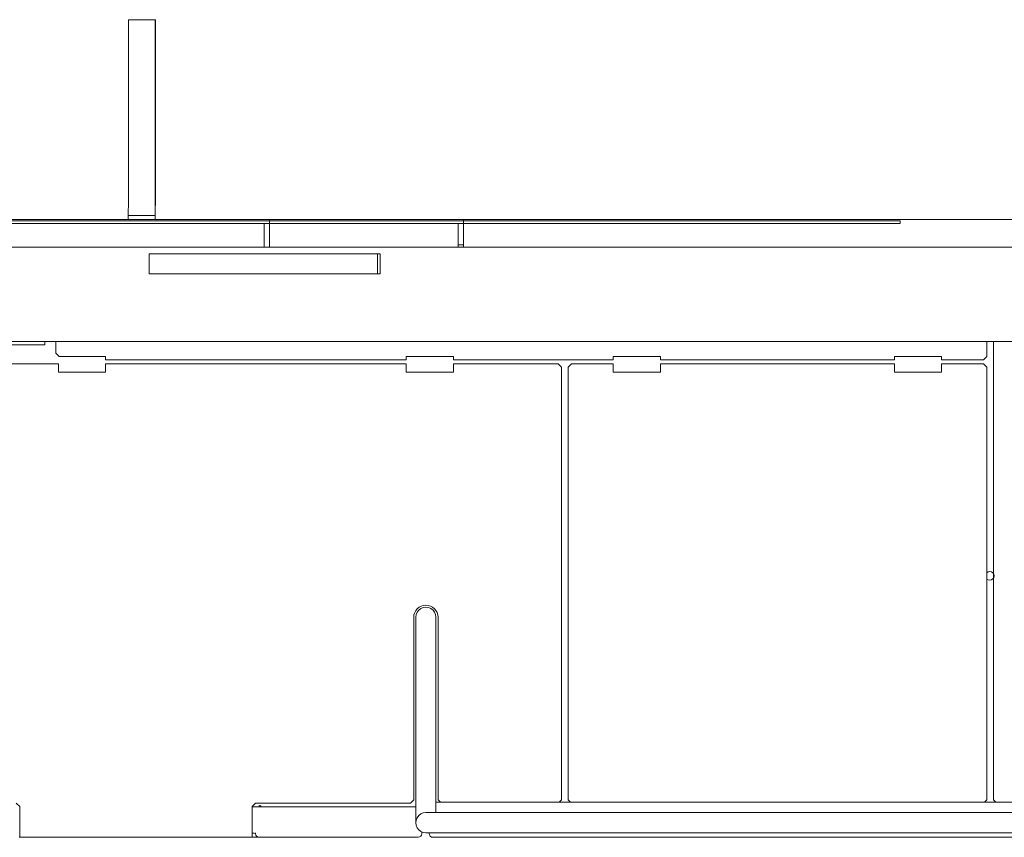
# Model space of a CAD drawing. Extents: x 0 to 59450, y 0 to 42050.
# Tile 149 of 256: x 34211 to 35672, y 6320 to 7533. Entities that reach past the tile are written whole.
import ezdxf

# ---------------------------------------------------------------- set-up
doc = ezdxf.new("R2010")
doc.units = 0
doc.header["$LTSCALE"] = 20
doc.header["$MEASUREMENT"] = 0
doc.layers.get('0').update_dxf_attribs({"linetype": 'CONTINUOUS'})

msp = doc.modelspace()

# ---------------------------------------------------------------- linework, layer by layer
at = {"color": 3, "linetype": 'Continuous', "lineweight": 13}
for p, q in [((34372.284, 7260.774), (34372.284, 7533.14)), ((34412.283, 7533.14), (34372.284, 7533.14)), ((34412.325, 7533.14), (34412.283, 7533.14)), ((34412.283, 7533.14), (34412.283, 7260.774)), ((34412.325, 7260.774), (34412.325, 7533.14)), ((34372.283, 7257.275), (34372.284, 7258.796)), ((34372.284, 7258.796), (34372.286, 7260.774)), ((34412.282, 7259.047), (34412.281, 7258.165)), ((34412.283, 7260.774), (34412.282, 7259.916)), ((34412.282, 7259.916), (34412.282, 7259.047)), ((34412.324, 7258.136), (34412.325, 7260.774)), ((34372.237, 7246.722), (34372.242, 7247.363)), ((34372.242, 7247.363), (34372.248, 7248.046)), ((34372.248, 7248.046), (34372.252, 7248.768)), ((34372.252, 7248.768), (34372.257, 7249.525)), ((34372.257, 7249.525), (34372.261, 7250.314)), ((34372.261, 7250.314), (34372.265, 7251.133)), ((34372.265, 7251.133), (34372.269, 7251.971)), ((34372.269, 7251.971), (34372.272, 7252.824)), ((34372.272, 7252.824), (34372.275, 7253.706)), ((34372.275, 7253.706), (34372.277, 7254.619)), ((34372.277, 7254.619), (34372.28, 7255.485)), ((34372.28, 7255.485), (34372.281, 7256.274)), ((34372.281, 7256.274), (34372.283, 7257.275)), ((34412.231, 7246.125), (34412.225, 7245.575)), ((34412.236, 7246.722), (34412.231, 7246.125)), ((34412.241, 7247.363), (34412.236, 7246.722)), ((34412.246, 7248.046), (34412.241, 7247.363)), ((34412.251, 7248.768), (34412.246, 7248.046)), ((34412.255, 7249.525), (34412.251, 7248.768)), ((34412.26, 7250.314), (34412.255, 7249.525)), ((34412.263, 7251.131), (34412.26, 7250.314)), ((34412.267, 7251.971), (34412.263, 7251.131)), ((34412.27, 7252.831), (34412.267, 7251.971)), ((34412.273, 7253.706), (34412.27, 7252.831)), ((34412.275, 7254.592), (34412.273, 7253.706)), ((34412.277, 7255.485), (34412.275, 7254.592)), ((34412.276, 7243.804), (34412.283, 7244.766)), ((34412.279, 7256.381), (34412.277, 7255.485)), ((34412.28, 7257.275), (34412.279, 7256.381)), ((34412.281, 7258.165), (34412.28, 7257.275)), ((34412.283, 7244.766), (34412.288, 7245.775)), ((34412.288, 7245.775), (34412.294, 7246.827)), ((34412.294, 7246.827), (34412.299, 7247.919)), ((34412.299, 7247.919), (34412.304, 7249.037)), ((34412.304, 7249.037), (34412.308, 7250.174)), ((34412.308, 7250.174), (34412.312, 7251.35)), ((34412.312, 7251.35), (34412.315, 7252.568)), ((34412.315, 7252.568), (34412.318, 7253.722)), ((34412.318, 7253.722), (34412.32, 7254.774)), ((34412.32, 7254.774), (34412.322, 7256.109)), ((34412.322, 7256.109), (34412.324, 7258.136)), ((29012.289, 7236.774), (34371.934, 7236.774)), ((35115.547, 7234.774), (32315.615, 7234.774)), ((32315.615, 7230.774), (35115.547, 7230.774)), ((34371.935, 7236.774), (34371.935, 7242.774)), ((34411.934, 7242.774), (34371.935, 7242.774)), ((34411.934, 7236.774), (34371.935, 7236.774)), ((34372.158, 7242.775), (34372.164, 7242.794)), ((34412.157, 7242.774), (34411.934, 7242.774)), ((34411.934, 7242.774), (34411.934, 7236.774)), ((34411.934, 7236.774), (34412.157, 7236.774)), ((34412.158, 7236.775), (34412.166, 7236.801)), ((34412.158, 7236.774), (36572.23, 7236.774)), ((34412.262, 7242.038), (34412.269, 7242.893)), ((34412.269, 7242.893), (34412.276, 7243.804)), ((34573.624, 7198.774), (34573.624, 7230.775)), ((34581.624, 7236.775), (34581.624, 7198.774)), ((34861.624, 7198.774), (34861.624, 7230.775)), ((34869.624, 7236.775), (34869.624, 7198.774)), ((35115.547, 7234.774), (35212.955, 7234.774)), ((35212.955, 7230.774), (35115.547, 7230.774)), ((35212.955, 7234.774), (35496.057, 7234.774)), ((35496.057, 7230.774), (35212.955, 7230.774)), ((35496.057, 7234.774), (35516.525, 7234.774)), ((35516.525, 7230.774), (35496.057, 7230.774)), ((35516.525, 7234.774), (35517.004, 7234.774)), ((35517.004, 7230.774), (35516.525, 7230.774)), ((35517.004, 7230.774), (35517.004, 7234.774)), ((34295.558, 7195.774), (34005.056, 7195.774)), ((34384.058, 7195.774), (34295.558, 7195.774)), ((35618.229, 7195.774), (34384.058, 7195.774)), ((34409.658, 7185.774), (34403.219, 7185.774)), ((34403.219, 7185.774), (34403.219, 7155.774)), ((34547.439, 7185.774), (34409.658, 7185.774)), ((34742.068, 7185.774), (34547.439, 7185.774)), ((34573.624, 7195.774), (34573.624, 7198.774)), ((34581.624, 7198.774), (34581.624, 7195.774)), ((34742.068, 7185.774), (34742.068, 7155.774)), ((34745.576, 7185.774), (34742.068, 7185.774)), ((34745.576, 7185.774), (34745.576, 7155.774)), ((34861.624, 7195.774), (34861.624, 7198.774)), ((34869.624, 7198.774), (34861.624, 7198.774)), ((34869.624, 7198.774), (34869.624, 7195.774)), ((35665.593, 7195.774), (35618.229, 7195.774)), ((36925.625, 7195.774), (35665.593, 7195.774)), ((34403.219, 7155.774), (34409.658, 7155.774)), ((34409.658, 7155.774), (34547.439, 7155.774)), ((34547.439, 7155.774), (34742.068, 7155.774)), ((34742.068, 7155.774), (34745.576, 7155.774)), ((33948.124, 7055.774), (34295.558, 7055.774)), ((34248.622, 7050.774), (34248.622, 7055.774)), ((34264.622, 7055.774), (34264.622, 7038.274)), ((34295.558, 7055.774), (34384.058, 7055.774)), ((34384.058, 7055.774), (35618.229, 7055.774)), ((35618.229, 7055.774), (35665.593, 7055.774)), ((35645.622, 7033.274), (35645.622, 7055.774)), ((35655.622, 7055.774), (35655.622, 6375.274)), ((35665.593, 7055.774), (37523.624, 7055.774)), ((34248.622, 7050.774), (34088.622, 7050.774)), ((34264.622, 7038.274), (34269.622, 7033.274)), ((34269.622, 7033.274), (34338.622, 7033.274)), ((34338.622, 7033.274), (34338.622, 7028.274)), ((34338.622, 7028.274), (34784.622, 7028.274)), ((34784.622, 7033.274), (34854.622, 7033.274)), ((34784.622, 7028.274), (34784.622, 7033.274)), ((34854.622, 7033.274), (34854.622, 7028.274)), ((34854.622, 7028.274), (35091.622, 7028.274)), ((35091.622, 7033.274), (35161.622, 7033.274)), ((35091.622, 7028.274), (35091.622, 7033.274)), ((35161.622, 7033.274), (35161.622, 7028.274)), ((35161.622, 7028.274), (35508.622, 7028.274)), ((35508.622, 7033.274), (35578.622, 7033.274)), ((35508.622, 7028.274), (35508.622, 7033.274)), ((35578.622, 7033.274), (35578.622, 7028.274)), ((35578.622, 7028.274), (35640.622, 7028.274)), ((35640.622, 7028.274), (35645.622, 7033.274)), ((34268.624, 7022.274), (34061.124, 7022.274)), ((34268.624, 7010.274), (34268.624, 7022.274)), ((34784.624, 7022.274), (34338.624, 7022.274)), ((34338.624, 7022.274), (34338.624, 7010.274)), ((34784.624, 7010.274), (34784.624, 7022.274)), ((35009.624, 7022.274), (34854.624, 7022.274)), ((34854.624, 7022.274), (34854.624, 7010.274)), ((35014.624, 7017.274), (35009.624, 7022.274)), ((35014.624, 6375.274), (35014.624, 7017.274)), ((35029.622, 7022.274), (35024.622, 7017.274)), ((35024.622, 7017.274), (35024.622, 6375.274)), ((35091.622, 7022.274), (35029.622, 7022.274)), ((35091.622, 7010.274), (35091.622, 7022.274)), ((35161.622, 7022.274), (35161.622, 7010.274)), ((35508.622, 7022.274), (35161.622, 7022.274)), ((35508.622, 7010.274), (35508.622, 7022.274)), ((35578.622, 7022.274), (35578.622, 7010.274)), ((35640.622, 7022.274), (35578.622, 7022.274)), ((35645.622, 7017.274), (35640.622, 7022.274)), ((35645.622, 6375.274), (35645.622, 7017.274)), ((34338.624, 7010.274), (34268.624, 7010.274)), ((34854.624, 7010.274), (34784.624, 7010.274)), ((35161.622, 7010.274), (35091.622, 7010.274)), ((35578.622, 7010.274), (35508.622, 7010.274)), ((34795.624, 6375.274), (34795.624, 6646.274)), ((34798.624, 6646.422), (34798.624, 6639.053)), ((34828.622, 6639.053), (34828.622, 6646.422)), ((34831.624, 6646.274), (34831.624, 6375.274)), ((34798.624, 6639.053), (34798.624, 6551.423)), ((34828.622, 6551.423), (34828.622, 6639.053)), ((34798.624, 6551.423), (34798.624, 6341.423)), ((34828.624, 6356.424), (34828.622, 6551.423)), ((34206.124, 6370.274), (34211.124, 6365.274)), ((34556.124, 6365.274), (34561.124, 6370.274)), ((34561.124, 6370.274), (34790.624, 6370.274)), ((34790.624, 6370.274), (34795.624, 6375.274)), ((36538.124, 6371.746), (34828.624, 6371.746)), ((34831.624, 6375.274), (34835.151, 6371.746)), ((35011.096, 6371.746), (35014.624, 6375.274)), ((35024.622, 6375.274), (35028.15, 6371.746)), ((35642.095, 6371.746), (35645.622, 6375.274)), ((35655.622, 6375.274), (35659.15, 6371.746)), ((34211.124, 6365.274), (34211.124, 6325.774)), ((34556.123, 6364.924), (34558.543, 6364.924)), ((34556.124, 6325.774), (34556.124, 6365.274)), ((34558.543, 6364.924), (34560.484, 6364.923)), ((34560.484, 6364.923), (34565.337, 6364.924)), ((34565.337, 6364.924), (34798.624, 6364.924)), ((34566.124, 6366.924), (34566.124, 6364.925)), ((34566.874, 6366.924), (34566.124, 6366.924)), ((34854.942, 6356.424), (34813.625, 6356.424)), ((35739.405, 6356.424), (34854.942, 6356.424)), ((34211.124, 6319.774), (34211.124, 6325.774)), ((34556.123, 6325.924), (34559.109, 6325.924)), ((34556.124, 6325.774), (34556.124, 6319.774)), ((34561.012, 6326.317), (34561.038, 6324.836)), ((34807.475, 6327.742), (34807.424, 6324.836)), ((34813.625, 6326.425), (34854.942, 6326.425)), ((34818.305, 6325.669), (34818.292, 6326.424)), ((34854.942, 6326.425), (35739.405, 6326.425)), ((34211.124, 6319.924), (34210.209, 6319.924)), ((34556.124, 6319.774), (34211.124, 6319.774)), ((34566.036, 6319.925), (34556.123, 6319.925)), ((34802.425, 6319.924), (34566.037, 6319.924)), ((36566.225, 6319.774), (34824.304, 6319.774))]:
    msp.add_line(p, q, dxfattribs=at)
for centre, radius, start, end in [((34274.2, 7245.807), 98.021, 358.867247, 359.072035), ((34225.332, 7246.649), 146.896, 359.052501, 359.209367), ((34161.114, 7247.7), 211.122, 359.164664, 359.287204), ((34084.387, 7248.706), 287.856, 359.276932, 359.3769), ((33990.483, 7249.879), 381.767, 359.354056, 359.436535), ((33884.815, 7250.995), 487.441, 359.427606, 359.4978), ((34273.186, 7246.534), 139.041, 358.901159, 359.04609), ((34180.458, 7247.934), 231.779, 359.081917, 359.181419), ((34074.68, 7249.262), 337.565, 359.212456, 359.289037), ((33996.732, 7250.124), 415.518, 359.303571, 359.372812), ((34372.093, 7242.833), 0.0808, 331.408045, 377.534551), ((34370.554, 7243.005), 1.623, 354.799796, 358.607694), ((34365.553, 7243.315), 6.632, 356.974631, 358.292873), ((34355.838, 7243.721), 16.356, 357.884296, 358.590398), ((34338.489, 7244.294), 33.714, 358.342326, 358.766764), ((34312.216, 7244.976), 59.996, 358.656325, 358.943604), ((34406.14, 7243.372), 6.048, 354.328215, 355.843412), ((34412.071, 7236.853), 0.108, 331.58708, 377.400988), ((34402.066, 7243.604), 10.128, 356.208156, 357.249092), ((34409.999, 7237.08), 2.184, 354.884258, 358.656161), ((34403.266, 7237.495), 8.928, 357.009069, 358.314711), ((34371.877, 7244.585), 40.332, 357.914787, 358.208806), ((34237.669, 7247.304), 174.566, 358.69359, 358.77379), ((34390.188, 7238.047), 22.018, 357.880532, 358.579868), ((34299.594, 7245.975), 112.626, 358.775734, 358.928072), ((34366.829, 7238.785), 45.388, 358.378791, 358.799158), ((34331.458, 7239.706), 80.771, 358.672015, 358.956538), ((34280.282, 7240.785), 131.959, 358.89275, 359.095572), ((34214.493, 7241.957), 197.757, 359.056809, 359.21217), ((34128.031, 7243.316), 284.23, 359.177957, 359.299321), ((34024.751, 7244.689), 387.52, 359.283102, 359.382111), ((33898.323, 7246.136), 513.956, 359.372699, 359.454386), ((33756.067, 7247.657), 656.219, 359.439935, 359.509456), ((35650.124, 6707.774), 6.5, 226.1682, 493.8318), ((34813.624, 6646.274), 18, 0, 180), ((34813.624, 6646.424), 15, 359.99337, 540.00663), ((34566.874, 6364.674), 2.25, 6.678713, 90), ((34813.624, 6341.424), 15, 89.99534, 270), ((34559.109, 6323.924), 2, 8.213211, 90), ((34566.037, 6324.924), 5, 181, 270), ((34802.425, 6324.924), 5, 270, 359), ((34824.304, 6325.774), 6, 181, 270)]:
    msp.add_arc(centre, radius, start, end, dxfattribs=at)

doc.saveas('drawing.dxf')
